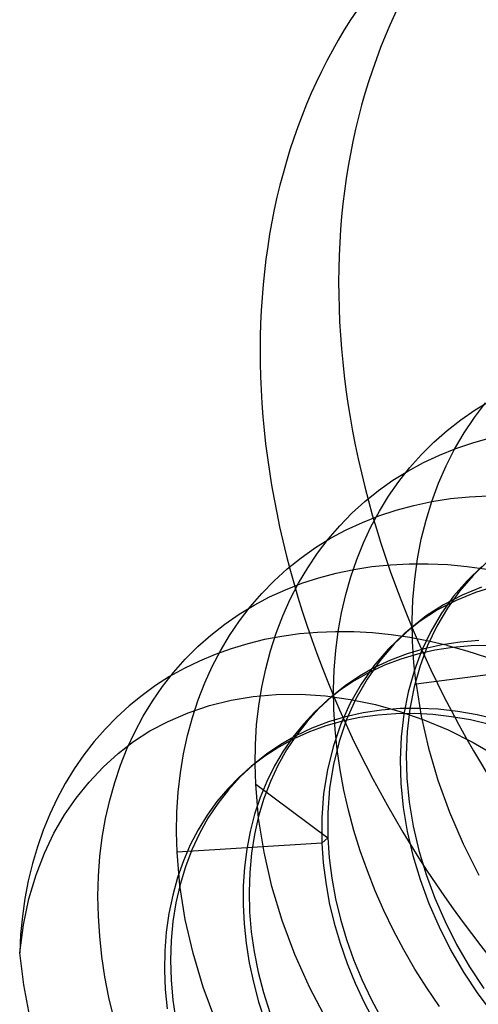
# Model space of a CAD drawing. Header units: millimetres. Extents: x -24 to 80, y -43 to 164.
# Tile 78 of 223: x 70.23 to 71.69, y 24.36 to 27.5. Entities that reach past the tile are written whole.
import ezdxf

# ---------------------------------------------------------------- set-up
doc = ezdxf.new("R2010")
doc.units = ezdxf.units.MM
doc.layers.add('MAIN-2', color=7, linetype='Continuous')

msp = doc.modelspace()

# ---------------------------------------------------------------- linework, layer by layer
at = {"layer": 'MAIN-2'}
for p, q in [((71.683, 26.2557), (71.7304, 26.2844)), ((71.6373, 26.2242), (71.683, 26.2557)), ((71.6802, 26.2311), (71.716, 26.278)), ((71.5934, 26.1899), (71.6373, 26.2242)), ((71.6473, 26.182), (71.6802, 26.2311)), ((71.5514, 26.1529), (71.5934, 26.1899)), ((71.6172, 26.1307), (71.6473, 26.182)), ((71.6751, 26.1511), (71.7304, 26.1665)), ((71.5116, 26.1134), (71.5514, 26.1529)), ((71.5688, 26.1117), (71.6212, 26.1328)), ((71.5901, 26.0773), (71.6172, 26.1307)), ((71.6212, 26.1328), (71.6751, 26.1511)), ((71.4742, 26.0715), (71.5116, 26.1134)), ((71.5179, 26.0878), (71.5688, 26.1117)), ((71.4394, 26.0273), (71.4742, 26.0715)), ((71.4686, 26.0609), (71.5179, 26.0878)), ((71.5659, 26.0218), (71.5901, 26.0773)), ((71.421, 26.0313), (71.4686, 26.0609)), ((71.3754, 25.9989), (71.421, 26.0313)), ((71.4072, 25.9811), (71.4394, 26.0273)), ((71.5446, 25.9644), (71.5659, 26.0218)), ((71.3319, 25.9639), (71.3754, 25.9989)), ((71.3778, 25.9331), (71.4072, 25.9811)), ((71.5448, 25.9637), (71.6037, 25.973)), ((71.6037, 25.973), (71.6634, 25.9792)), ((71.6634, 25.9792), (71.7238, 25.9823)), ((71.2906, 25.9264), (71.3319, 25.9639)), ((71.431, 25.9364), (71.4872, 25.9515)), ((71.4872, 25.9515), (71.5448, 25.9637)), ((71.5264, 25.905), (71.5446, 25.9644)), ((71.2517, 25.8864), (71.2906, 25.9264)), ((71.3236, 25.8974), (71.3765, 25.9183)), ((71.3511, 25.8834), (71.3778, 25.9331)), ((71.3765, 25.9183), (71.431, 25.9364)), ((71.2152, 25.844), (71.2517, 25.8864)), ((71.2723, 25.8735), (71.3236, 25.8974)), ((71.3271, 25.8322), (71.3511, 25.8834)), ((71.5113, 25.8439), (71.5264, 25.905)), ((71.1748, 25.8172), (71.2227, 25.8468)), ((71.1812, 25.7994), (71.2152, 25.844)), ((71.2227, 25.8468), (71.2723, 25.8735)), ((71.4993, 25.7811), (71.5113, 25.8439)), ((71.1288, 25.7849), (71.1748, 25.8172)), ((71.3058, 25.7793), (71.3271, 25.8322)), ((71.0848, 25.7498), (71.1288, 25.7849)), ((71.1497, 25.7526), (71.1812, 25.7994)), ((71.4905, 25.7168), (71.4993, 25.7811)), ((71.0431, 25.712), (71.0848, 25.7498)), ((71.1208, 25.7037), (71.1497, 25.7526)), ((71.2872, 25.7247), (71.3058, 25.7793)), ((71.2963, 25.7477), (71.3539, 25.7567)), ((71.3539, 25.7567), (71.4128, 25.7627)), ((71.4128, 25.7627), (71.4728, 25.7658)), ((71.4728, 25.7658), (71.5336, 25.766)), ((71.5336, 25.766), (71.5952, 25.7632)), ((71.5952, 25.7632), (71.6571, 25.7574)), ((71.7043, 25.7573), (71.6568, 25.712)), ((71.6571, 25.7574), (71.7194, 25.7486)), ((71.7234, 25.7738), (71.6759, 25.7286)), ((71.1312, 25.7037), (71.1848, 25.7212)), ((71.1848, 25.7212), (71.2399, 25.7359)), ((71.2399, 25.7359), (71.2963, 25.7477)), ((71.2711, 25.6682), (71.2872, 25.7247)), ((71.6759, 25.7286), (71.6327, 25.6789)), ((71.0037, 25.6717), (71.0431, 25.712)), ((71.079, 25.6834), (71.1312, 25.7037)), ((71.0944, 25.6527), (71.1208, 25.7037)), ((71.4848, 25.6514), (71.4905, 25.7168)), ((71.6568, 25.712), (71.6136, 25.6623)), ((71.7033, 25.6911), (71.6413, 25.6658)), ((71.749, 25.6946), (71.6842, 25.6746)), ((70.9667, 25.6292), (71.0037, 25.6717)), ((70.9791, 25.6342), (71.0283, 25.6602)), ((71.0283, 25.6602), (71.079, 25.6834)), ((71.2577, 25.61), (71.2711, 25.6682)), ((71.6136, 25.6623), (71.5751, 25.6084)), ((71.6413, 25.6658), (71.5824, 25.6353)), ((71.6327, 25.6789), (71.5942, 25.6249)), ((71.6842, 25.6746), (71.6222, 25.6492)), ((70.9315, 25.6053), (70.9791, 25.6342)), ((70.9324, 25.5845), (70.9667, 25.6292)), ((71.0707, 25.5998), (71.0944, 25.6527)), ((71.4824, 25.585), (71.4848, 25.6514)), ((71.5824, 25.6353), (71.527, 25.5998)), ((71.5942, 25.6249), (71.5604, 25.5671)), ((71.6222, 25.6492), (71.5633, 25.6188)), ((70.8856, 25.5736), (70.9315, 25.6053)), ((71.0496, 25.5453), (71.0707, 25.5998)), ((71.2471, 25.5504), (71.2577, 25.61)), ((71.527, 25.5998), (71.4755, 25.5593)), ((71.5633, 25.6188), (71.5079, 25.5832)), ((71.5751, 25.6084), (71.5412, 25.5505)), ((70.8417, 25.5392), (70.8856, 25.5736)), ((70.9007, 25.5378), (70.9324, 25.5845)), ((71.5079, 25.5832), (71.4564, 25.5427)), ((71.4832, 25.518), (71.4824, 25.585)), ((71.5604, 25.5671), (71.5314, 25.5057)), ((70.7997, 25.5021), (70.8417, 25.5392)), ((70.8717, 25.4892), (70.9007, 25.5378)), ((71.0674, 25.5348), (71.0126, 25.5244)), ((71.0314, 25.4893), (71.0496, 25.5453)), ((71.1234, 25.5424), (71.0674, 25.5348)), ((71.1804, 25.5474), (71.1234, 25.5424)), ((71.2383, 25.5496), (71.1804, 25.5474)), ((71.2969, 25.5491), (71.2383, 25.5496)), ((71.2393, 25.4897), (71.2471, 25.5504)), ((71.356, 25.5458), (71.2969, 25.5491)), ((71.4154, 25.5399), (71.356, 25.5458)), ((71.4564, 25.5427), (71.4058, 25.4942)), ((71.4749, 25.5312), (71.4154, 25.5399)), ((71.4755, 25.5593), (71.4249, 25.5108)), ((71.4564, 25.5427), (71.458, 25.5441)), ((71.458, 25.5441), (71.4596, 25.5455)), ((71.4596, 25.5455), (71.4611, 25.5469)), ((71.4611, 25.5469), (71.4627, 25.5483)), ((71.4627, 25.5483), (71.4643, 25.5496)), ((71.4643, 25.5496), (71.4659, 25.551)), ((71.4659, 25.551), (71.4675, 25.5524)), ((71.4675, 25.5524), (71.4691, 25.5538)), ((71.4691, 25.5538), (71.4707, 25.5552)), ((71.4707, 25.5552), (71.4723, 25.5565)), ((71.4723, 25.5565), (71.4739, 25.5579)), ((71.4739, 25.5579), (71.4755, 25.5593)), ((71.5346, 25.5199), (71.4749, 25.5312)), ((71.5412, 25.5505), (71.5122, 25.4892)), ((70.76, 25.4623), (70.7997, 25.5021)), ((70.9588, 25.5113), (70.9063, 25.4956)), ((71.0126, 25.5244), (70.9588, 25.5113)), ((71.4249, 25.5108), (71.3792, 25.4572)), ((71.4872, 25.4505), (71.4832, 25.518)), ((71.5314, 25.5057), (71.5073, 25.4412)), ((71.5773, 25.5081), (71.5208, 25.4956)), ((71.5943, 25.5059), (71.5346, 25.5199)), ((71.6116, 25.4997), (71.5547, 25.4909)), ((71.6352, 25.5168), (71.5773, 25.5081)), ((71.5943, 25.5059), (71.6565, 25.4887)), ((71.6699, 25.5047), (71.6116, 25.4997)), ((71.6945, 25.5215), (71.6352, 25.5168)), ((71.7292, 25.5059), (71.6699, 25.5047)), ((70.855, 25.4772), (70.8051, 25.4563)), ((70.8454, 25.4388), (70.8717, 25.4892)), ((70.9063, 25.4956), (70.855, 25.4772)), ((71.016, 25.432), (71.0314, 25.4893)), ((71.2343, 25.428), (71.2393, 25.4897)), ((71.4058, 25.4942), (71.3601, 25.4407)), ((71.4661, 25.4793), (71.4133, 25.4592)), ((71.4995, 25.4785), (71.4461, 25.4625)), ((71.5208, 25.4956), (71.4661, 25.4793)), ((71.5122, 25.4892), (71.4882, 25.4246)), ((71.5547, 25.4909), (71.4995, 25.4785)), ((71.6565, 25.4887), (71.7189, 25.4687)), ((70.7226, 25.4202), (70.76, 25.4623)), ((70.8051, 25.4563), (70.7567, 25.4328)), ((70.8219, 25.3867), (70.8454, 25.4388)), ((71.3601, 25.4407), (71.3195, 25.3825)), ((71.3792, 25.4572), (71.3386, 25.399)), ((71.3946, 25.4429), (71.3452, 25.4198)), ((71.4133, 25.4592), (71.3626, 25.4355)), ((71.4461, 25.4625), (71.3946, 25.4429)), ((71.4944, 25.3827), (71.4872, 25.4505)), ((71.5073, 25.4412), (71.4884, 25.3738)), ((71.9516, 25.4419), (71.4944, 25.3827)), ((70.7101, 25.4067), (70.6653, 25.3782)), ((70.6878, 25.3757), (70.7226, 25.4202)), ((70.7567, 25.4328), (70.7101, 25.4067)), ((71.0036, 25.3734), (71.016, 25.432)), ((71.2323, 25.3655), (71.2343, 25.428)), ((71.3143, 25.4081), (71.2685, 25.3771)), ((71.3452, 25.4198), (71.2981, 25.3933)), ((71.3626, 25.4355), (71.3143, 25.4081)), ((71.4882, 25.4246), (71.4692, 25.3572)), ((70.6653, 25.3782), (70.6223, 25.3472)), ((70.6557, 25.3291), (70.6878, 25.3757)), ((70.801, 25.3328), (70.8219, 25.3867)), ((71.2685, 25.3771), (71.2255, 25.3427)), ((71.2981, 25.3933), (71.2535, 25.3635)), ((71.3195, 25.3825), (71.2842, 25.32)), ((71.3386, 25.399), (71.3033, 25.3366)), ((71.4884, 25.3738), (71.4746, 25.3039)), ((71.4944, 25.3827), (71.5108, 25.281)), ((70.6223, 25.3472), (70.5812, 25.3138)), ((70.9059, 25.3321), (70.9761, 25.3437)), ((70.9761, 25.3437), (71.0495, 25.3499)), ((70.994, 25.3137), (71.0036, 25.3734)), ((71.0495, 25.3499), (71.1266, 25.3506)), ((71.1266, 25.3506), (71.206, 25.3455)), ((71.2255, 25.3427), (71.1852, 25.3049)), ((71.206, 25.3455), (71.286, 25.3344)), ((71.2535, 25.3635), (71.2114, 25.3305)), ((71.2239, 25.3413), (71.2254, 25.3426)), ((71.2331, 25.3023), (71.2323, 25.3655)), ((71.4692, 25.3572), (71.4554, 25.2874)), ((70.5812, 25.3138), (70.5421, 25.2781)), ((70.6262, 25.2807), (70.6557, 25.3291)), ((70.7693, 25.2914), (70.8371, 25.3146)), ((70.7828, 25.2772), (70.801, 25.3328)), ((70.8371, 25.3146), (70.9059, 25.3321)), ((70.9872, 25.2529), (70.994, 25.3137)), ((71.2114, 25.3305), (71.1723, 25.2947)), ((71.2063, 25.3261), (71.2079, 25.3275)), ((71.2079, 25.3275), (71.2095, 25.3289)), ((71.2095, 25.3289), (71.2111, 25.3302)), ((71.2111, 25.3302), (71.2127, 25.3316)), ((71.2127, 25.3316), (71.2143, 25.333)), ((71.2143, 25.333), (71.2159, 25.3344)), ((71.2159, 25.3344), (71.2175, 25.3358)), ((71.2175, 25.3358), (71.2191, 25.3371)), ((71.2191, 25.3371), (71.2207, 25.3385)), ((71.2207, 25.3385), (71.2223, 25.3399)), ((71.2223, 25.3399), (71.2239, 25.3413)), ((71.2842, 25.32), (71.2544, 25.2536)), ((71.3033, 25.3366), (71.2736, 25.2702)), ((71.286, 25.3344), (71.3654, 25.3177)), ((71.3654, 25.3177), (71.4432, 25.2961)), ((70.5995, 25.2305), (70.6262, 25.2807)), ((70.7052, 25.2641), (70.7693, 25.2914)), ((71.1723, 25.2947), (71.1359, 25.2558)), ((71.1852, 25.3049), (71.1479, 25.2641)), ((71.2368, 25.2386), (71.2331, 25.3023)), ((71.3266, 25.2915), (71.2702, 25.279)), ((71.3725, 25.2843), (71.3157, 25.2764)), ((71.3846, 25.3001), (71.3266, 25.2915)), ((71.4305, 25.2886), (71.3725, 25.2843)), ((71.4439, 25.3049), (71.3846, 25.3001)), ((71.4892, 25.2892), (71.4305, 25.2886)), ((71.4432, 25.2961), (71.5194, 25.2696)), ((71.5042, 25.3058), (71.4439, 25.3049)), ((71.4554, 25.2874), (71.4469, 25.2154)), ((71.4746, 25.3039), (71.466, 25.232)), ((71.5483, 25.2861), (71.4892, 25.2892)), ((71.5654, 25.3028), (71.5042, 25.3058)), ((71.5108, 25.281), (71.5342, 25.179)), ((71.6078, 25.2793), (71.5483, 25.2861)), ((71.6272, 25.2959), (71.5654, 25.3028)), ((71.6893, 25.285), (71.6272, 25.2959)), ((71.7517, 25.2703), (71.6893, 25.285)), ((70.5421, 25.2781), (70.505, 25.2401)), ((70.6475, 25.2339), (70.7052, 25.2641)), ((70.7673, 25.2198), (70.7828, 25.2772)), ((70.9833, 25.191), (70.9872, 25.2529)), ((71.1359, 25.2558), (71.1022, 25.214)), ((71.1479, 25.2641), (71.1137, 25.2203)), ((71.2069, 25.2497), (71.1552, 25.2308)), ((71.2154, 25.2627), (71.1627, 25.2426)), ((71.2604, 25.2648), (71.2069, 25.2497)), ((71.2702, 25.279), (71.2154, 25.2627)), ((71.2544, 25.2536), (71.2304, 25.1837)), ((71.2736, 25.2702), (71.2495, 25.2003)), ((71.3157, 25.2764), (71.2604, 25.2648)), ((71.5194, 25.2696), (71.5963, 25.237)), ((71.6678, 25.2689), (71.6078, 25.2793)), ((71.7283, 25.2549), (71.6678, 25.2689)), ((70.505, 25.2401), (70.4699, 25.1999)), ((70.5755, 25.1787), (70.5995, 25.2305)), ((70.5957, 25.2005), (70.6475, 25.2339)), ((70.7546, 25.1608), (70.7673, 25.2198)), ((71.112, 25.2187), (71.0638, 25.1912)), ((71.1137, 25.2203), (71.0827, 25.1737)), ((71.1552, 25.2308), (71.1055, 25.2085)), ((71.1627, 25.2426), (71.112, 25.2187)), ((71.2434, 25.1745), (71.2368, 25.2386)), ((71.466, 25.232), (71.4629, 25.1583)), ((71.5963, 25.237), (71.6761, 25.1969)), ((70.4699, 25.1999), (70.437, 25.1576)), ((70.5469, 25.1625), (70.5957, 25.2005)), ((70.9823, 25.1282), (70.9833, 25.191)), ((71.0638, 25.1912), (71.0181, 25.1601)), ((71.1055, 25.2085), (71.0581, 25.1827)), ((71.1022, 25.214), (71.0714, 25.1695)), ((71.2495, 25.2003), (71.2315, 25.1273)), ((71.4469, 25.2154), (71.4438, 25.1417)), ((71.6761, 25.1969), (71.7565, 25.1507)), ((70.437, 25.1576), (70.4063, 25.1132)), ((70.4991, 25.119), (70.5469, 25.1625)), ((70.5542, 25.1253), (70.5755, 25.1787)), ((70.7447, 25.1004), (70.7546, 25.1608)), ((71.0181, 25.1601), (70.975, 25.1256)), ((71.0581, 25.1827), (71.0133, 25.1539)), ((71.0714, 25.1695), (71.0437, 25.1226)), ((71.0827, 25.1737), (71.0551, 25.1245)), ((71.2304, 25.1837), (71.2123, 25.1107)), ((71.2527, 25.1102), (71.2434, 25.1745)), ((71.4629, 25.1583), (71.4652, 25.0832)), ((71.5342, 25.179), (71.5642, 25.0773)), ((70.5356, 25.0703), (70.5542, 25.1253)), ((70.975, 25.1256), (70.9347, 25.0879)), ((71.0133, 25.1539), (70.9712, 25.1221)), ((70.9718, 25.1229), (70.9734, 25.1242)), ((70.9734, 25.1242), (70.975, 25.1256)), ((70.9842, 25.0646), (70.9823, 25.1282)), ((71.0551, 25.1245), (71.031, 25.0728)), ((71.2315, 25.1273), (71.2195, 25.0516)), ((71.4438, 25.1417), (71.4461, 25.0666)), ((70.4063, 25.1132), (70.378, 25.067)), ((70.4536, 25.0712), (70.4991, 25.119)), ((70.7376, 25.0387), (70.7447, 25.1004)), ((70.9712, 25.1221), (70.9318, 25.0873)), ((70.9559, 25.1091), (70.9575, 25.1105)), ((70.9575, 25.1105), (70.9591, 25.1118)), ((70.9591, 25.1118), (70.9606, 25.1132)), ((70.9606, 25.1132), (70.9622, 25.1146)), ((70.9622, 25.1146), (70.9638, 25.116)), ((70.9638, 25.116), (70.9654, 25.1173)), ((70.9654, 25.1173), (70.967, 25.1187)), ((70.967, 25.1187), (70.9686, 25.1201)), ((70.9686, 25.1201), (70.9702, 25.1215)), ((70.9702, 25.1215), (70.9718, 25.1229)), ((71.0437, 25.1226), (71.0194, 25.0734)), ((71.2123, 25.1107), (71.2004, 25.035)), ((71.2648, 25.0458), (71.2527, 25.1102)), ((70.378, 25.067), (70.352, 25.0189)), ((70.4122, 25.0205), (70.4536, 25.0712)), ((70.5196, 25.0135), (70.5356, 25.0703)), ((70.9318, 25.0873), (70.895, 25.0496)), ((70.9347, 25.0879), (70.8974, 25.0471)), ((70.9842, 25.0646), (71.214, 24.8939)), ((70.9936, 24.9566), (70.9842, 25.0646)), ((71.0194, 25.0734), (70.9984, 25.0221)), ((71.031, 25.0728), (71.0105, 25.0188)), ((71.4461, 25.0666), (71.4538, 24.9906)), ((71.4652, 25.0832), (71.4729, 25.0072)), ((71.5642, 25.0773), (71.601, 24.9759)), ((70.7335, 24.976), (70.7376, 25.0387)), ((70.895, 25.0496), (70.8608, 25.009)), ((70.8974, 25.0471), (70.8632, 25.0033)), ((71.2004, 25.035), (71.1946, 24.9571)), ((71.2195, 25.0516), (71.2137, 24.9736)), ((71.2795, 24.9814), (71.2648, 25.0458)), ((70.352, 25.0189), (70.3285, 24.9693)), ((70.3752, 24.9666), (70.4122, 25.0205)), ((70.5064, 24.9551), (70.5196, 25.0135)), ((70.8608, 25.009), (70.8295, 24.9655)), ((70.8632, 25.0033), (70.8323, 24.9567)), ((70.9984, 25.0221), (70.9808, 24.969)), ((71.0105, 25.0188), (70.9936, 24.9627)), ((71.4729, 25.0072), (71.4858, 24.9306)), ((70.3285, 24.9693), (70.3075, 24.9182)), ((70.3418, 24.9085), (70.3752, 24.9666)), ((70.7323, 24.9124), (70.7335, 24.976)), ((70.9808, 24.969), (70.9667, 24.9141)), ((71.2137, 24.9736), (71.214, 24.8939)), ((71.2969, 24.9171), (71.2795, 24.9814)), ((71.4538, 24.9906), (71.4666, 24.914)), ((71.601, 24.9759), (71.6445, 24.875)), ((70.496, 24.8953), (70.5064, 24.9551)), ((70.8295, 24.9655), (70.8011, 24.9196)), ((70.8323, 24.9567), (70.8048, 24.9074)), ((70.9936, 24.9627), (70.9804, 24.9047)), ((71.0109, 24.8479), (70.9936, 24.9566)), ((71.1946, 24.9571), (71.1948, 24.8773)), ((70.3075, 24.9182), (70.2892, 24.8657)), ((70.3116, 24.8451), (70.3418, 24.9085)), ((70.734, 24.848), (70.7323, 24.9124)), ((70.8011, 24.9196), (70.776, 24.8713)), ((70.8048, 24.9074), (70.7808, 24.8556)), ((70.9667, 24.9141), (70.956, 24.8576)), ((70.9804, 24.9047), (70.9709, 24.8451)), ((71.3169, 24.853), (71.2969, 24.9171)), ((71.4666, 24.914), (71.4846, 24.8373)), ((71.4858, 24.9306), (71.5037, 24.8539)), ((70.4885, 24.8341), (70.496, 24.8953)), ((71.1948, 24.8773), (70.734, 24.848)), ((71.214, 24.8939), (71.1948, 24.8773)), ((71.1948, 24.8773), (71.199, 24.8147)), ((71.214, 24.8939), (71.2183, 24.8298)), ((71.6445, 24.875), (71.6944, 24.7754)), ((70.2892, 24.8657), (70.2734, 24.812)), ((70.285, 24.7757), (70.3116, 24.8451)), ((70.7432, 24.7418), (70.734, 24.848)), ((70.776, 24.8713), (70.7541, 24.8206)), ((70.7808, 24.8556), (70.7603, 24.8015)), ((70.956, 24.8576), (70.9486, 24.7999)), ((70.9709, 24.8451), (70.9651, 24.7841)), ((71.036, 24.739), (71.0109, 24.8479)), ((71.3396, 24.7891), (71.3169, 24.853)), ((71.5037, 24.8539), (71.5267, 24.7774)), ((70.2734, 24.812), (70.2602, 24.7571)), ((70.4839, 24.7718), (70.4885, 24.8341)), ((70.7541, 24.8206), (70.7355, 24.7674)), ((71.199, 24.8147), (71.2069, 24.7513)), ((71.2183, 24.8298), (71.2264, 24.7652)), ((71.4846, 24.8373), (71.5075, 24.7609)), ((70.7603, 24.8015), (70.7435, 24.7454)), ((70.9486, 24.7999), (70.9446, 24.7409)), ((70.9651, 24.7841), (70.963, 24.722)), ((71.3648, 24.7254), (71.3396, 24.7891)), ((70.2602, 24.7571), (70.2496, 24.7011)), ((70.2625, 24.7), (70.285, 24.7757)), ((70.4822, 24.7086), (70.4839, 24.7718)), ((70.7355, 24.7674), (70.7201, 24.7116)), ((71.2069, 24.7513), (71.2184, 24.6873)), ((71.2264, 24.7652), (71.2383, 24.7003)), ((71.5075, 24.7609), (71.5353, 24.6852)), ((71.5267, 24.7774), (71.5544, 24.7017)), ((70.7435, 24.7454), (70.7303, 24.6874)), ((70.7602, 24.6345), (70.7432, 24.7418)), ((70.9446, 24.7409), (70.9441, 24.681)), ((70.963, 24.722), (70.9647, 24.6589)), ((71.0688, 24.6305), (71.036, 24.739)), ((71.3925, 24.6622), (71.3648, 24.7254)), ((70.2496, 24.7011), (70.2415, 24.6442)), ((70.2448, 24.6174), (70.2625, 24.7)), ((70.4835, 24.6448), (70.4822, 24.7086)), ((70.7201, 24.7116), (70.7081, 24.6536)), ((70.7303, 24.6874), (70.7208, 24.6278)), ((71.2184, 24.6873), (71.2338, 24.6228)), ((71.2383, 24.7003), (71.2539, 24.6354)), ((71.5353, 24.6852), (71.5677, 24.6106)), ((71.5544, 24.7017), (71.5868, 24.6272)), ((70.7081, 24.6536), (70.6997, 24.5942)), ((70.9441, 24.681), (70.9471, 24.62)), ((70.9647, 24.6589), (70.9701, 24.5952)), ((71.4228, 24.5995), (71.3925, 24.6622)), ((70.2415, 24.6442), (70.2359, 24.5864)), ((70.4876, 24.5806), (70.4835, 24.6448)), ((70.7208, 24.6278), (70.715, 24.5669)), ((70.785, 24.5266), (70.7602, 24.6345)), ((71.1091, 24.5227), (71.0688, 24.6305)), ((71.2338, 24.6228), (71.2528, 24.5584)), ((71.2539, 24.6354), (71.2732, 24.5707)), ((71.5868, 24.6272), (71.6238, 24.5541)), ((70.2329, 24.5279), (70.2448, 24.6174)), ((70.6997, 24.5942), (70.6949, 24.5341)), ((70.9471, 24.62), (70.9535, 24.5583)), ((70.9701, 24.5952), (70.9793, 24.531)), ((71.4557, 24.5376), (71.4228, 24.5995)), ((71.5677, 24.6106), (71.6046, 24.5376)), ((70.2359, 24.5864), (70.2329, 24.5279)), ((70.4946, 24.5161), (70.4876, 24.5806)), ((70.715, 24.5669), (70.7129, 24.5047)), ((71.2732, 24.5707), (71.2959, 24.5065)), ((70.2457, 24.4257), (70.2329, 24.5279)), ((70.6949, 24.5341), (70.6938, 24.4732)), ((70.9535, 24.5583), (70.9635, 24.4963)), ((70.9793, 24.531), (70.9922, 24.4665)), ((71.2528, 24.5584), (71.2752, 24.4944)), ((71.4909, 24.4765), (71.4557, 24.5376)), ((71.6046, 24.5376), (71.646, 24.4665)), ((71.6238, 24.5541), (71.6651, 24.4831)), ((70.5044, 24.4513), (70.4946, 24.5161)), ((70.7129, 24.5047), (70.7147, 24.4417)), ((70.8174, 24.4185), (70.785, 24.5266)), ((71.1565, 24.4166), (71.1091, 24.5227)), ((71.2959, 24.5065), (71.3221, 24.443)), ((70.6938, 24.4732), (70.6964, 24.4117)), ((70.9635, 24.4963), (70.9767, 24.4343)), ((70.9922, 24.4665), (71.0086, 24.4021)), ((71.2752, 24.4944), (71.3009, 24.4314)), ((71.5286, 24.4164), (71.4909, 24.4765)), ((71.646, 24.4665), (71.6914, 24.3978)), ((71.6651, 24.4831), (71.7106, 24.4144)), ((70.5169, 24.3864), (70.5044, 24.4513)), ((70.7147, 24.4417), (70.7202, 24.3779)), ((70.9767, 24.4343), (70.9932, 24.3726)), ((71.3221, 24.443), (71.3516, 24.3804)), ((70.2656, 24.3248), (70.2457, 24.4257)), ((70.6964, 24.4117), (70.7026, 24.3495)), ((70.8573, 24.3109), (70.8174, 24.4185)), ((71.2102, 24.3134), (71.1565, 24.4166)), ((71.3009, 24.4314), (71.3296, 24.3697)), ((71.5687, 24.3574), (71.5286, 24.4164)), ((70.5322, 24.3213), (70.5169, 24.3864)), ((70.7202, 24.3779), (70.7295, 24.3136)), ((70.9932, 24.3726), (71.0132, 24.3109)), ((71.0086, 24.4021), (71.0287, 24.338)), ((71.3516, 24.3804), (71.3842, 24.319)), ((71.6914, 24.3978), (71.7407, 24.3317)), ((71.3296, 24.3697), (71.3612, 24.3095))]:
    msp.add_line(p, q, dxfattribs=at)
for centre, major_axis, start_param, end_param in [((73.6318, 25.9716), (-1.8019, 2.0807), 0.000079, 2.284521), ((73.3818, 25.7551), (1.8019, -2.0807), -3.141514, -0.857072)]:
    msp.add_ellipse(centre, major_axis=major_axis, ratio=0.75, start_param=start_param, end_param=end_param, dxfattribs=at)

doc.saveas('drawing.dxf')
